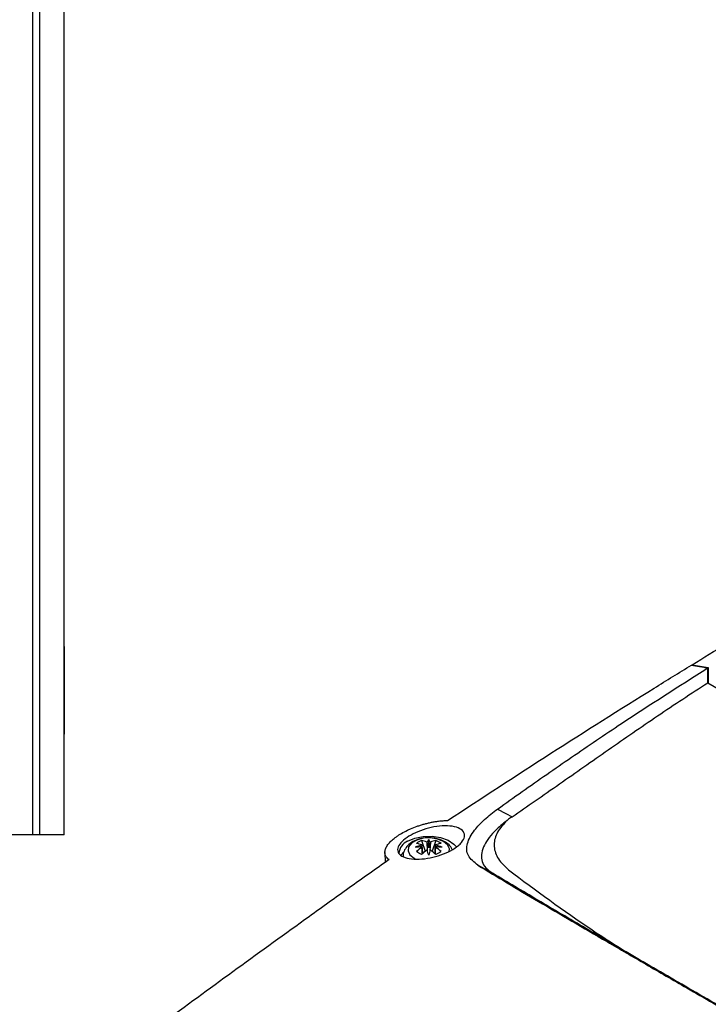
# Model space of a CAD drawing. Header units: millimetres. Extents: x -0.387 to 0.594, y -0.166 to 0.447.
# Tile 86 of 109: x 0.315 to 0.414, y 0.006 to 0.147. Entities that reach past the tile are written whole.
import ezdxf

# ---------------------------------------------------------------- set-up
doc = ezdxf.new("R2010")
doc.units = ezdxf.units.MM
doc.layers.add('FORMAT', color=7, linetype='Continuous')

msp = doc.modelspace()

# ---------------------------------------------------------------- linework, layer by layer
at = {"layer": 'FORMAT', "color": 7, "linetype": 'Continuous', "lineweight": 25}
for p, q in [((0.317129, 0.030294), (0.317129, 0.262294)), ((0.318129, 0.030294), (0.318129, 0.262294)), ((0.321629, 0.030294), (0.321629, 0.262294)), ((0.32163, 0.030294), (0.32163, 0.262294)), ((0.321632, 0.030294), (0.321632, 0.262294)), ((0.321633, 0.030294), (0.321633, 0.262294)), ((0.321629, 0.055294), (0.321629, 0.052158)), ((0.321629, 0.052158), (0.321629, 0.055294)), ((0.321629, 0.055294), (0.321629, 0.055294)), ((0.321632, 0.055294), (0.321632, 0.052158)), ((0.321632, 0.055294), (0.321633, 0.055294)), ((0.321633, 0.052158), (0.321633, 0.055294)), ((0.411587, 0.054671), (0.4139, 0.054257)), ((0.413823, 0.052067), (0.413821, 0.054208)), ((0.4139, 0.054257), (0.413903, 0.052118)), ((0.321629, 0.052158), (0.321629, 0.052158)), ((0.321632, 0.052158), (0.321633, 0.052158)), ((0.413823, 0.052067), (0.495601, 0.00486)), ((0.383723, 0.033978), (0.384902, 0.033351)), ((0.384902, 0.033351), (0.385802, 0.032873)), ((0.317129, 0.030294), (0.302083, 0.030294)), ((0.318129, 0.030294), (0.317129, 0.030294)), ((0.321629, 0.030294), (0.318129, 0.030294)), ((0.32163, 0.030294), (0.321629, 0.030294)), ((0.321632, 0.030294), (0.321629, 0.030294)), ((0.321633, 0.030294), (0.321632, 0.030294)), ((0.372815, 0.029476), (0.373353, 0.027918)), ((0.373849, 0.028405), (0.373849, 0.029609)), ((0.374883, 0.029476), (0.374345, 0.027918)), ((0.367573, 0.02774), (0.367603, 0.026318)), ((0.370264, 0.027854), (0.36985, 0.027367)), ((0.371747, 0.026908), (0.371959, 0.026796)), ((0.382992, 0.024792), (0.380898, 0.025906))]:
    msp.add_line(p, q, dxfattribs=at)
at = {"layer": 'FORMAT', "color": 7, "linetype": 'Continuous', "lineweight": 25, "flags": 128}
for points in [[(0.321629, 0.055294), (0.321629, 0.055978), (0.321629, 0.056579), (0.321629, 0.057026), (0.321629, 0.057263), (0.321629, 0.057263), (0.321629, 0.057026), (0.321629, 0.056579), (0.321629, 0.055978), (0.321629, 0.055294)], [(0.321633, 0.055294), (0.321633, 0.055978), (0.321633, 0.056579), (0.321633, 0.057026), (0.321633, 0.057263), (0.321633, 0.057263), (0.321633, 0.057026), (0.321632, 0.056579), (0.321632, 0.055978), (0.321632, 0.055294)], [(0.321629, 0.052158), (0.321629, 0.051557), (0.321629, 0.05078), (0.321629, 0.049873), (0.321629, 0.048893), (0.321629, 0.047901), (0.321629, 0.046958), (0.321629, 0.046123), (0.321629, 0.045446), (0.321629, 0.04497), (0.321629, 0.044725), (0.321629, 0.044725), (0.321629, 0.04497), (0.32163, 0.045446), (0.32163, 0.046123), (0.32163, 0.046958), (0.32163, 0.047901), (0.32163, 0.048893), (0.32163, 0.049873), (0.32163, 0.05078), (0.32163, 0.051557), (0.321629, 0.052158)], [(0.321632, 0.052158), (0.321632, 0.051557), (0.321632, 0.05078), (0.321632, 0.049873), (0.321632, 0.048893), (0.321632, 0.047901), (0.321632, 0.046958), (0.321632, 0.046123), (0.321632, 0.045446), (0.321632, 0.04497), (0.321633, 0.044725), (0.321633, 0.044725), (0.321633, 0.04497), (0.321633, 0.045446), (0.321633, 0.046123), (0.321633, 0.046958), (0.321633, 0.047901), (0.321633, 0.048893), (0.321633, 0.049873), (0.321633, 0.05078), (0.321633, 0.051557), (0.321633, 0.052158)], [(0.370836, 0.029377), (0.371858, 0.029813), (0.373057, 0.030055), (0.374326, 0.030082), (0.375553, 0.029892), (0.376629, 0.029502), (0.377458, 0.028946), (0.377817, 0.028535)], [(0.376791, 0.027874), (0.376811, 0.028271), (0.376544, 0.028847), (0.375951, 0.029335), (0.375106, 0.029677), (0.374108, 0.029831), (0.37308, 0.029779), (0.372144, 0.029527), (0.371414, 0.029106), (0.370977, 0.028565), (0.370887, 0.027972), (0.371154, 0.027396), (0.371747, 0.026908), (0.371747, 0.026908)]]:
    msp.add_lwpolyline(points, dxfattribs=at)
at = {"layer": 'FORMAT', "color": 7, "linetype": 'Continuous', "lineweight": 25}
for centre, radius, start, end in [((0.371665, 0.027466), 0.0020831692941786, 113.454478, 175.699897), ((0.372869, 0.02052), 0.0080242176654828, 90.025972, 96.913848), ((0.374474, 0.022324), 0.0066766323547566, 103.940439, 112.646315), ((0.371332, 0.025151), 0.0039761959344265, 67.227963, 79.06503), ((0.374601, 0.02554), 0.0043219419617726, 114.414139, 125.580484), ((0.377582, 0.022204), 0.0078865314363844, 126.671318, 134.165498), ((0.372061, 0.025572), 0.0039761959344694, 67.227963, 79.06503), ((0.373231, 0.028658), 0.0003934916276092, 156.164176, 158.374823), ((0.373231, 0.028689), 0.0003934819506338, 201.625356, 203.836039), ((0.37384, 0.027604), 0.0016518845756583, 97.523592, 98.373059), ((0.375207, 0.028524), 0.001737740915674, 141.388757, 155.627082), ((0.372491, 0.028524), 0.0017377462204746, 24.372692, 38.610714), ((0.373858, 0.027604), 0.0016518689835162, 81.628231, 82.477703), ((0.375638, 0.025572), 0.0039762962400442, 100.936087, 112.773034), ((0.376366, 0.025151), 0.003976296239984, 100.936087, 112.773034), ((0.374467, 0.028659), 0.0003934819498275, 21.625356, 23.836039), ((0.370117, 0.022204), 0.0078865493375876, 45.835564, 53.329683), ((0.374467, 0.028689), 0.0003934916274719, 336.164176, 338.374823), ((0.373224, 0.022324), 0.0066766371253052, 67.354995, 76.060858), ((0.374829, 0.020519), 0.0080243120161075, 83.087511, 89.975343), ((0.373097, 0.02554), 0.0043218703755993, 54.420467, 65.586887), ((0.366018, 0.016507), 0.0128742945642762, 58.132039, 61.875315), ((0.37831, 0.021784), 0.0078865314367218, 126.671318, 134.165498), ((0.37384, 0.029744), 0.0016518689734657, 261.628231, 262.477703), ((0.091554, -0.057635), 0.2948134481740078, 16.756807, 16.907819), ((0.655675, -0.057491), 0.2943228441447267, 163.092624, 163.243888), ((0.373858, 0.029744), 0.0016518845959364, 277.523592, 278.373059), ((0.369388, 0.021784), 0.0078865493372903, 45.835564, 53.329683), ((0.38168, 0.016507), 0.012874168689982, 118.125636, 121.868987)]:
    msp.add_arc(centre, radius, start, end, dxfattribs=at)
for centre, major_axis, ratio, start_param, end_param in [((0.405879, 0.029603), (0.02367862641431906, 0.002097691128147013), 0.378361, 2.548359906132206, 2.630466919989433), ((0.373797, 0.0285), (-0.0001581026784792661, 0.004022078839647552), 0.229108, 1.486177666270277, 1.617711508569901), ((0.373557, 0.028361), (-0.000935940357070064, 0.003601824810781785), 0.078961, 4.704138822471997, 4.93874165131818), ((0.374141, 0.028361), (0.0009358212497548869, 0.003601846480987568), 0.078957, 1.344441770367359, 1.579044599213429), ((0.373901, 0.0285), (0.0001579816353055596, 0.004022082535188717), 0.229107, 4.665527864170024, 4.797005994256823)]:
    msp.add_ellipse(centre, major_axis=major_axis, ratio=ratio, start_param=start_param, end_param=end_param, dxfattribs=at)
for points, knots in [([(0.4115878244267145, 0.0546705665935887), (0.4148598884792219, 0.0566687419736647), (0.4214044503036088, 0.0606653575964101), (0.4344965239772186, 0.068446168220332), (0.4499372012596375, 0.0773306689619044), (0.4677155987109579, 0.0871572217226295), (0.4789390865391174, 0.0930414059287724), (0.4845519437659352, 0.0959840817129)], [0, 0, 0, 0, 0.1343739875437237, 0.2687657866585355, 0.537670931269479, 0.7687896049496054, 1, 1, 1, 1]), ([(0.376552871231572, 0.0323299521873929), (0.3814830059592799, 0.0355603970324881), (0.3913447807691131, 0.0420222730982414), (0.4030000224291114, 0.0493741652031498), (0.4097213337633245, 0.0535199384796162), (0.4115063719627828, 0.0546209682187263)], [0, 0, 0, 0, 0.4233642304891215, 0.8468577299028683, 1, 1, 1, 1]), ([(0.3837229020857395, 0.033977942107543), (0.3848920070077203, 0.034810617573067), (0.3883993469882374, 0.0373086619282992), (0.3942937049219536, 0.0414099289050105), (0.4030864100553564, 0.0473780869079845), (0.4096769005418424, 0.0515711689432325), (0.4138206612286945, 0.0542075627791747)], [0, 0, 0, 0, 0.1192279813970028, 0.3576865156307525, 0.5961463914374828, 0.9999999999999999, 0.9999999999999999, 0.9999999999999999, 0.9999999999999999]), ([(0.4115063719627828, 0.0546209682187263), (0.411699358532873, 0.0545880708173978), (0.4120853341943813, 0.0545222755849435), (0.412664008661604, 0.0544200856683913), (0.4132424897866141, 0.0543155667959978), (0.4136279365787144, 0.0542435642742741), (0.4138206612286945, 0.0542075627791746)], [0, 0, 0, 0, 0.2499918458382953, 0.4999869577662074, 0.7499918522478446, 1, 1, 1, 1]), ([(0.385801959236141, 0.0328725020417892), (0.3868953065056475, 0.0336240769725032), (0.3903462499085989, 0.035996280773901), (0.396076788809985, 0.0400289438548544), (0.403078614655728, 0.0449270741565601), (0.4089840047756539, 0.0489468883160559), (0.4126252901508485, 0.0512947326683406), (0.413823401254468, 0.0520672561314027)], [0, 0, 0, 0, 0.1172792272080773, 0.3701696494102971, 0.6230637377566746, 0.8759746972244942, 1, 1, 1, 1]), ([(0.3808975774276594, 0.0259058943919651), (0.3803537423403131, 0.0263460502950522), (0.37926683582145, 0.0272257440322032), (0.3792399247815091, 0.0290364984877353), (0.3802151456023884, 0.0308266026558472), (0.3817849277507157, 0.0325040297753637), (0.3830766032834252, 0.0334864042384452), (0.3837229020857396, 0.033977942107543)], [0, 0, 0, 0, 0.215105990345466, 0.429909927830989, 0.6504651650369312, 0.8251078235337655, 1, 1, 1, 1]), ([(0.3681721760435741, 0.0267226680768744), (0.3681179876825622, 0.0267639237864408), (0.3679546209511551, 0.0268883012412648), (0.3677912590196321, 0.0270774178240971), (0.3676654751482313, 0.0272991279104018), (0.3675956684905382, 0.0274983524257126), (0.3675651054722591, 0.0277298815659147), (0.3675824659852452, 0.027976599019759), (0.3676480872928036, 0.0282290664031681), (0.36775756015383, 0.0284831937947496), (0.3679070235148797, 0.0287378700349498), (0.3681010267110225, 0.0289999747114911), (0.368333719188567, 0.0292606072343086), (0.3686866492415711, 0.0296002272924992), (0.369104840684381, 0.0299334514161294), (0.3695809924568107, 0.0302548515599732), (0.3700908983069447, 0.0305658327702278), (0.3706478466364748, 0.0308597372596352), (0.3713941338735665, 0.031200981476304), (0.3720297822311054, 0.0314512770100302), (0.372686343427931, 0.0316714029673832), (0.3731935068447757, 0.0318222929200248), (0.3737092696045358, 0.0319563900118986), (0.3742316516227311, 0.0320725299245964), (0.3747559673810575, 0.0321691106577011), (0.375324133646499, 0.0322507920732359), (0.3759306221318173, 0.0323118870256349), (0.3763447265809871, 0.0323239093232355), (0.376552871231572, 0.0323299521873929)], [0, 0, 0, 0, 0.0261547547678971, 0.0788511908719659, 0.1054267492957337, 0.1401980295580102, 0.1752291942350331, 0.2111029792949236, 0.2472777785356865, 0.2803077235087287, 0.3135824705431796, 0.3476420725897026, 0.3819776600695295, 0.4138354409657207, 0.4782981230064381, 0.5112123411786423, 0.5428713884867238, 0.6068884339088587, 0.6395254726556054, 0.704855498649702, 0.7379745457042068, 0.7715272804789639, 0.8055969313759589, 0.8398875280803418, 0.8748609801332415, 0.910064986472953, 0.9547952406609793, 1, 1, 1, 1]), ([(0.3780952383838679, 0.0287255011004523), (0.377750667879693, 0.0284725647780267), (0.3770617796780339, 0.0279668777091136), (0.3756160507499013, 0.0273576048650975), (0.3740397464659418, 0.026933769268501), (0.3724397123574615, 0.0267443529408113), (0.3710041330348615, 0.0268211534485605), (0.3699235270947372, 0.0271718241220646), (0.3693610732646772, 0.0277613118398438), (0.3693881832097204, 0.0285094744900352), (0.3699613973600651, 0.0293133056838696), (0.3709673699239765, 0.0300824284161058), (0.3722887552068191, 0.0307517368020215), (0.3738186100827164, 0.0312657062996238), (0.3754301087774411, 0.031563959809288), (0.3769499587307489, 0.0315882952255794), (0.3781692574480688, 0.0313101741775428), (0.3789048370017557, 0.0307579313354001), (0.3790543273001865, 0.030019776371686), (0.3787129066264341, 0.0293054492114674), (0.3782617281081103, 0.0288818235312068), (0.3780952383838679, 0.0287255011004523)], [0, 0, 0, 0, 0.0511493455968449, 0.1022611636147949, 0.1545529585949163, 0.2088235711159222, 0.2650223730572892, 0.3222964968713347, 0.3790847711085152, 0.4337873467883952, 0.4857985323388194, 0.5359595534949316, 0.5859810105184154, 0.6375285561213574, 0.6915619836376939, 0.7479461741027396, 0.8054220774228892, 0.8621892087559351, 0.9169054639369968, 0.9693372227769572, 0.9999999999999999, 0.9999999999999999, 0.9999999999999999, 0.9999999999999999]), ([(0.3848369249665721, 0.0321552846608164), (0.3845459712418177, 0.0319161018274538), (0.3839790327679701, 0.0314500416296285), (0.3830981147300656, 0.030598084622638), (0.3822756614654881, 0.0296270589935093), (0.381629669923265, 0.0285163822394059), (0.3813353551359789, 0.0274526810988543), (0.3814449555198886, 0.0264421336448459), (0.3819534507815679, 0.02552816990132), (0.3826464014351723, 0.0250372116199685), (0.3829923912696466, 0.024792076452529)], [0, 0, 0, 0, 0.091827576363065, 0.1789308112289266, 0.3205191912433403, 0.4523683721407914, 0.5925661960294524, 0.7259116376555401, 0.8631478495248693, 1, 1, 1, 1]), ([(0.3737218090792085, 0.0298352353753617), (0.3736868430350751, 0.029837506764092), (0.3732922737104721, 0.0298631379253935), (0.3725271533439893, 0.0297044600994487), (0.3715841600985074, 0.0293538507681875), (0.3708462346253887, 0.0288046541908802), (0.3703852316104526, 0.0281336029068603), (0.3701696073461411, 0.0275487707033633), (0.370218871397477, 0.027229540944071), (0.3702287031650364, 0.0271658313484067)], [0, 0, 0, 0, 0.0198342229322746, 0.2238164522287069, 0.4343146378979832, 0.6220449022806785, 0.7937132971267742, 0.9588307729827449, 1, 1, 1, 1]), ([(0.3772327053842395, 0.0281509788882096), (0.3771671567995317, 0.0282868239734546), (0.3769878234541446, 0.0286584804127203), (0.3764448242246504, 0.0291283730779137), (0.3756631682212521, 0.0295530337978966), (0.3747207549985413, 0.029818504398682), (0.3740451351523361, 0.0298298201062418), (0.3737218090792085, 0.0298352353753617)], [0, 0, 0, 0, 0.116738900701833, 0.3193841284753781, 0.5405368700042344, 0.780118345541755, 1, 1, 1, 1]), ([(0.3728715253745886, 0.0288175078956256), (0.3728763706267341, 0.0287459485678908), (0.3729046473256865, 0.0283283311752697), (0.3729343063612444, 0.0279100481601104), (0.3729588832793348, 0.0275634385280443)], [0, 0, 0, 0, 0.17135140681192, 0.9999999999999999, 0.9999999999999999, 0.9999999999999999, 0.9999999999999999]), ([(0.3729455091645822, 0.0275520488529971), (0.3729254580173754, 0.0278118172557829), (0.3729003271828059, 0.0281373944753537), (0.3728763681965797, 0.0284637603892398), (0.3728715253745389, 0.0285297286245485)], [0, 0, 0, 0, 0.7978703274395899, 1, 1, 1, 1]), ([(0.3736950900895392, 0.0278712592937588), (0.3736678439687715, 0.0282554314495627), (0.3736355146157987, 0.0287112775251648), (0.3736046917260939, 0.0291663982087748), (0.3735998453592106, 0.0292379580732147)], [0, 0, 0, 0, 0.8427672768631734, 1, 1, 1, 1]), ([(0.3740983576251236, 0.0292379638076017), (0.3740935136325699, 0.0291664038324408), (0.3740627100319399, 0.0287113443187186), (0.3740304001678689, 0.028255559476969), (0.3740031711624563, 0.0278714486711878)], [0, 0, 0, 0, 0.1572541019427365, 1, 1, 1, 1]), ([(0.3747393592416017, 0.0275634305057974), (0.37476392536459, 0.0279100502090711), (0.3747935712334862, 0.028328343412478), (0.3748218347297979, 0.0287459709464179), (0.3748266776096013, 0.0288175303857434)], [0, 0, 0, 0, 0.8286524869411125, 1, 1, 1, 1]), ([(0.3748266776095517, 0.0285297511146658), (0.3748218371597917, 0.0284637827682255), (0.3747978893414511, 0.0281374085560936), (0.3747727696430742, 0.0278118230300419), (0.3747527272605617, 0.0275520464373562)], [0, 0, 0, 0, 0.2021248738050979, 0.9999999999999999, 0.9999999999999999, 0.9999999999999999, 0.9999999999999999]), ([(0.3681721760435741, 0.0267226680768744), (0.3662652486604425, 0.0253689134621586), (0.3624512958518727, 0.0226613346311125), (0.3552149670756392, 0.017463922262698), (0.3465040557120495, 0.0111595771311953), (0.3396469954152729, 0.0061406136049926), (0.3362514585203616, 0.0036552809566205)], [0, 0, 0, 0, 0.1803464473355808, 0.3607021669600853, 0.6834271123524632, 1, 1, 1, 1]), ([(0.3808975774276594, 0.0259058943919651), (0.3822814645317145, 0.0250759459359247), (0.3850524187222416, 0.023414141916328), (0.3895528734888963, 0.0207412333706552), (0.3943143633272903, 0.0179319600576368), (0.3994436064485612, 0.0149260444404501), (0.4049360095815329, 0.0117274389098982), (0.4112466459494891, 0.0080742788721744), (0.4170829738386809, 0.0047165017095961), (0.4223171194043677, 0.001719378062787), (0.4263449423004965, -0.0005800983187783), (0.4304689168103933, -0.0029276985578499), (0.434678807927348, -0.005317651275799), (0.4389706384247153, -0.0077475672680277), (0.4436212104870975, -0.0103744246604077), (0.446875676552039, -0.0122064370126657), (0.4486538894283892, -0.0132074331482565)], [0, 0, 0, 0, 0.08123066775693, 0.1626479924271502, 0.2446651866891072, 0.3268981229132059, 0.4134742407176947, 0.5003212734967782, 0.6074229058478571, 0.6612073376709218, 0.7153780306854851, 0.7696127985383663, 0.8242335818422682, 0.8790413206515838, 0.933909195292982, 0.9999999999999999, 0.9999999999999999, 0.9999999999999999, 0.9999999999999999]), ([(0.449015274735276, -0.0133206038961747), (0.445733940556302, -0.0114713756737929), (0.4392144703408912, -0.0077972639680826), (0.4297834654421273, -0.0024441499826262), (0.4207234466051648, 0.0027289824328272), (0.4120955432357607, 0.007690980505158), (0.4039618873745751, 0.0124051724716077), (0.3963940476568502, 0.0168307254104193), (0.3893257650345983, 0.0210019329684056), (0.3851129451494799, 0.0235230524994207), (0.3829923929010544, 0.0247920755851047)], [0, 0, 0, 0, 0.1258921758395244, 0.2501270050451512, 0.3757500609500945, 0.5007169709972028, 0.6251788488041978, 0.7502958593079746, 0.8743096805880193, 1, 1, 1, 1]), ([(0.3853006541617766, 0.025232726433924), (0.3892038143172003, 0.0223263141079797), (0.3951734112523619, 0.017881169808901), (0.4017239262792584, 0.013743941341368), (0.4039914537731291, 0.0123117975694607)], [0, 0, 0, 0, 0.6538398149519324, 1, 1, 1, 1])]:
    msp.add_open_spline(points, degree=3, knots=knots, dxfattribs=at)
msp.add_open_spline([(0.38487910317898, 0.0321395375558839), (0.3843902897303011, 0.0315852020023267), (0.3834126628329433, 0.0304765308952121), (0.3831013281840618, 0.0286034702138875), (0.3836391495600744, 0.0267657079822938), (0.3847468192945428, 0.0257437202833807), (0.3853006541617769, 0.0252327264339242)], degree=3, dxfattribs=at)

doc.saveas('drawing.dxf')
